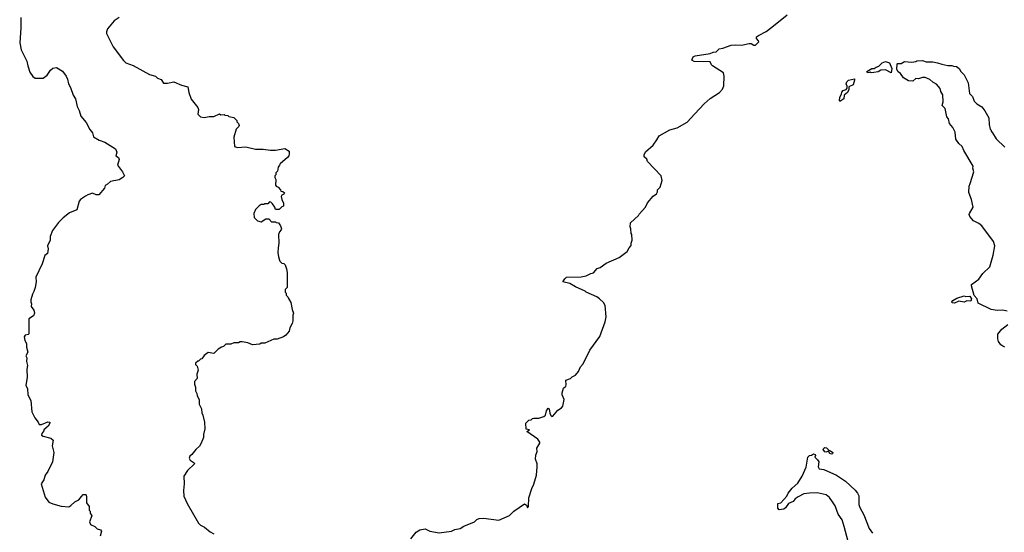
# Model space of a CAD drawing. Extents: x 2086813 to 2278017, y 548126 to 753336.
# Tile 113 of 256: x 2234996 to 2245390, y 603173 to 608582. Entities that reach past the tile are written whole.
import ezdxf

# ---------------------------------------------------------------- set-up
doc = ezdxf.new("R2010")
doc.units = 0

msp = doc.modelspace()

# ---------------------------------------------------------------- linework, layer by layer
at = {"layer": '0CON10XD'}
for points in [[(2235008, 608605), (2235007, 608497), (2234996, 608336), (2235012, 608265), (2235073, 608145), (2235081, 608095), (2235105, 608028), (2235135, 607982), (2235160, 607965), (2235245, 607963), (2235288, 607995), (2235321, 608049), (2235345, 608070), (2235385, 608078), (2235448, 608038), (2235487, 607985), (2235502, 607955), (2235510, 607905), (2235533, 607865), (2235562, 607785), (2235587, 607745), (2235604, 607665), (2235624, 607625), (2235641, 607565), (2235698, 607498), (2235735, 607422), (2235765, 607388), (2235777, 607345), (2235835, 607310), (2235895, 607289), (2236008, 607218), (2236020, 607185), (2236012, 607145), (2236038, 607128), (2236047, 607107), (2236030, 607045), (2236083, 606975), (2236102, 606935), (2236085, 606917), (2236045, 606892), (2235955, 606873), (2235924, 606846), (2235897, 606833), (2235891, 606805), (2235830, 606735), (2235805, 606734), (2235765, 606750), (2235716, 606734), (2235691, 606719), (2235638, 606685), (2235623, 606667), (2235600, 606575), (2235522, 606545), (2235455, 606490), (2235405, 606443), (2235342, 606358), (2235319, 606295), (2235317, 606255), (2235289, 606195), (2235298, 606165), (2235290, 606115), (2235262, 606095), (2235233, 606007), (2235166, 605865), (2235170, 605815), (2235159, 605755), (2235147, 605715), (2235130, 605685), (2235113, 605625), (2235113, 605605), (2235122, 605585), (2235118, 605555), (2235146, 605516), (2235154, 605485), (2235142, 605458), (2235094, 605426), (2235092, 605268), (2235085, 605260), (2235055, 605252), (2235044, 605235), (2235050, 605195), (2235068, 605165), (2235068, 605125), (2235082, 605075), (2235062, 605035), (2235072, 605015), (2235067, 604975), (2235078, 604932), (2235072, 604895), (2235076, 604805), (2235060, 604725), (2235077, 604685), (2235082, 604625), (2235113, 604563), (2235124, 604444), (2235155, 604380), (2235192, 604335), (2235202, 604312), (2235225, 604311), (2235295, 604337), (2235314, 604334), (2235316, 604325), (2235297, 604293), (2235250, 604255), (2235252, 604245), (2235230, 604215), (2235228, 604198), (2235245, 604188), (2235325, 604167), (2235348, 604145), (2235338, 604085), (2235358, 604015), (2235343, 603915), (2235294, 603816), (2235264, 603776), (2235250, 603725), (2235223, 603685), (2235264, 603545), (2235305, 603492), (2235345, 603473), (2235435, 603450), (2235515, 603442), (2235536, 603454), (2235577, 603493), (2235620, 603515), (2235648, 603552)], [(2236045, 608606), (2235992, 608568), (2235923, 608487), (2235912, 608455), (2235914, 608435), (2235984, 608294), (2236091, 608151), (2236115, 608128), (2236195, 608098), (2236365, 608003), (2236430, 607985), (2236450, 607965), (2236489, 607949), (2236515, 607912), (2236555, 607912), (2236625, 607927), (2236705, 607892), (2236770, 607875), (2236781, 607815), (2236805, 607742), (2236877, 607655), (2236884, 607635), (2236878, 607585), (2236906, 607556), (2236945, 607549), (2236995, 607560), (2237045, 607559), (2237105, 607588), (2237118, 607578), (2237155, 607580), (2237163, 607573), (2237195, 607570), (2237205, 607560), (2237255, 607550), (2237288, 607518), (2237290, 607505), (2237307, 607487), (2237312, 607465), (2237310, 607455), (2237283, 607427), (2237258, 607342), (2237264, 607244), (2237295, 607233), (2237385, 607240), (2237485, 607217), (2237565, 607216), (2237645, 607206), (2237695, 607206), (2237795, 607222), (2237840, 607195), (2237842, 607165), (2237836, 607144), (2237825, 607129), (2237745, 607060), (2237740, 607045), (2237723, 607027), (2237717, 606983), (2237700, 606965), (2237700, 606945), (2237690, 606935), (2237690, 606915), (2237700, 606895), (2237698, 606835), (2237702, 606825), (2237723, 606813), (2237750, 606785), (2237752, 606772), (2237775, 606770), (2237790, 606755), (2237785, 606740), (2237765, 606730), (2237758, 606715), (2237763, 606683), (2237780, 606645), (2237780, 606615), (2237762, 606608), (2237735, 606580), (2237695, 606580), (2237690, 606605), (2237665, 606640), (2237648, 606658), (2237635, 606660), (2237615, 606640), (2237585, 606640), (2237575, 606630), (2237545, 606630), (2237525, 606618), (2237485, 606580), (2237468, 606535), (2237470, 606495), (2237508, 606458), (2237545, 606450), (2237595, 606480), (2237625, 606480), (2237655, 606450), (2237695, 606450), (2237705, 606440), (2237728, 606438), (2237750, 606405), (2237760, 606375), (2237757, 606363), (2237740, 606345), (2237730, 606315), (2237733, 606225), (2237723, 606173), (2237722, 606125), (2237728, 606078), (2237743, 606033), (2237762, 606012), (2237785, 606010), (2237800, 605995), (2237812, 605952), (2237818, 605915), (2237820, 605755), (2237800, 605735), (2237800, 605705), (2237810, 605695), (2237810, 605675), (2237828, 605658), (2237835, 605640), (2237857, 605597), (2237873, 605523), (2237888, 605485), (2237880, 605465), (2237880, 605405), (2237872, 605375), (2237848, 605332), (2237842, 605295), (2237806, 605254), (2237780, 605235), (2237715, 605212), (2237678, 605212), (2237585, 605168), (2237545, 605168), (2237532, 605158), (2237455, 605152), (2237405, 605172), (2237345, 605183), (2237325, 605182), (2237305, 605172), (2237258, 605172), (2237225, 605158), (2237173, 605157), (2237147, 605133), (2237125, 605128), (2237090, 605105), (2237045, 605060), (2236985, 605070), (2236945, 605040), (2236918, 605002), (2236905, 605000), (2236885, 604980), (2236875, 604980), (2236853, 604957), (2236853, 604943), (2236870, 604925), (2236882, 604885), (2236867, 604843), (2236868, 604795), (2236842, 604765), (2236840, 604735), (2236853, 604705), (2236853, 604667), (2236866, 604636), (2236868, 604615), (2236892, 604572), (2236892, 604525), (2236917, 604475), (2236918, 604435), (2236929, 604409), (2236947, 604335), (2236952, 604265), (2236938, 604205), (2236936, 604174), (2236912, 604115), (2236895, 604083), (2236855, 604048), (2236815, 603993), (2236792, 603975), (2236787, 603955), (2236797, 603935), (2236838, 603905), (2236842, 603895), (2236769, 603825), (2236730, 603765), (2236734, 603685), (2236726, 603615), (2236729, 603555), (2236764, 603475), (2236885, 603268), (2236905, 603248), (2236948, 603228), (2237006, 603176), (2237045, 603158)], [(2239685, 603236), (2239798, 603285), (2239821, 603309), (2239845, 603320), (2239892, 603322), (2240055, 603300), (2240165, 603350), (2240214, 603396), (2240325, 603472), (2240345, 603460), (2240355, 603430), (2240366, 603445), (2240370, 603535), (2240402, 603635), (2240425, 603680), (2240452, 603775), (2240460, 603865), (2240458, 603895), (2240440, 603945), (2240443, 603985), (2240460, 604025), (2240455, 604060), (2240487, 604115), (2240487, 604125), (2240465, 604156), (2240350, 604235), (2240378, 604255), (2240342, 604262), (2240340, 604325), (2240370, 604355), (2240395, 604360), (2240408, 604372), (2240425, 604378), (2240475, 604378), (2240530, 604395), (2240545, 604410), (2240558, 604455), (2240575, 604482), (2240587, 604475), (2240591, 604431), (2240602, 604405), (2240615, 604393), (2240625, 604398), (2240677, 604463), (2240715, 604487), (2240729, 604505), (2240743, 604573), (2240724, 604624), (2240722, 604645), (2240736, 604694), (2240760, 604715), (2240765, 604730), (2240762, 604778), (2240810, 604795), (2240830, 604815), (2240865, 604832), (2240895, 604870), (2240915, 604920), (2240945, 604950), (2241014, 605096), (2241121, 605239), (2241177, 605395), (2241187, 605445), (2241178, 605565), (2241159, 605599), (2241116, 605636), (2241087, 605657), (2240975, 605708), (2240965, 605718), (2240865, 605763), (2240805, 605799), (2240730, 605815), (2240751, 605849), (2240770, 605865), (2240925, 605867), (2240975, 605878), (2241025, 605902), (2241055, 605910), (2241093, 605957), (2241125, 605968), (2241186, 606014), (2241325, 606072), (2241410, 606135), (2241430, 606175), (2241452, 606198), (2241452, 606225), (2241462, 606255), (2241458, 606315), (2241450, 606325), (2241448, 606375), (2241440, 606395), (2241443, 606437), (2241530, 606515), (2241535, 606530), (2241602, 606605), (2241625, 606650), (2241685, 606720), (2241720, 606745), (2241730, 606765), (2241730, 606785), (2241757, 606813), (2241777, 606885), (2241767, 606935), (2241622, 607085), (2241615, 607110), (2241590, 607135), (2241590, 607155), (2241603, 607187), (2241682, 607258), (2241723, 607315), (2241745, 607357), (2241859, 607421), (2241935, 607442), (2242041, 607499), (2242122, 607588), (2242220, 607695), (2242285, 607749), (2242385, 607813), (2242415, 607848), (2242430, 607885), (2242432, 607985), (2242425, 608020), (2242308, 608095), (2242298, 608105), (2242286, 608136), (2242115, 608139), (2242092, 608155), (2242105, 608189), (2242125, 608199), (2242285, 608224), (2242315, 608239), (2242347, 608243), (2242380, 608275), (2242419, 608281), (2242505, 608312), (2242555, 608316), (2242615, 608312), (2242695, 608332), (2242719, 608329), (2242745, 608314), (2242765, 608313), (2242797, 608347), (2242795, 608360), (2242773, 608383), (2242775, 608400), (2242794, 608416), (2242875, 608458), (2242935, 608502), (2243098, 608632)], [(2244195, 608020), (2244135, 608052), (2244085, 608048), (2244057, 608033), (2244013, 608023), (2243985, 608022), (2243975, 608030), (2243967, 608023), (2243945, 608020), (2243940, 608035), (2243990, 608065), (2244015, 608068), (2244038, 608082), (2244065, 608090), (2244100, 608125), (2244135, 608140), (2244178, 608125), (2244204, 608065), (2244195, 608020)], [(2245420, 605505), (2245375, 605518), (2245315, 605512), (2245253, 605523), (2245115, 605592), (2245104, 605635), (2245073, 605673), (2245043, 605775), (2245045, 605788), (2245122, 605845), (2245165, 605902), (2245236, 605974), (2245273, 606097), (2245290, 606195), (2245275, 606242), (2245154, 606405), (2245122, 606432), (2245065, 606459), (2245027, 606505), (2245020, 606525), (2245023, 606535), (2245060, 606605), (2245043, 606685), (2245017, 606757), (2245020, 606825), (2245030, 606855), (2245070, 606975), (2245057, 607015), (2245063, 607035), (2244963, 607203), (2244945, 607244), (2244911, 607275), (2244880, 607320), (2244870, 607395), (2244847, 607445), (2244813, 607485), (2244800, 607535), (2244783, 607555), (2244764, 607644), (2244733, 607675), (2244743, 607715), (2244740, 607790), (2244720, 607825), (2244712, 607855), (2244673, 607903), (2244635, 607922), (2244605, 607952), (2244555, 607973), (2244525, 607973), (2244485, 607958), (2244455, 607960), (2244425, 607932), (2244380, 607935), (2244325, 607968), (2244293, 608013), (2244270, 608030), (2244257, 608055), (2244260, 608115), (2244265, 608120), (2244302, 608118), (2244335, 608140), (2244415, 608132), (2244455, 608140), (2244465, 608148), (2244525, 608150), (2244565, 608138), (2244635, 608137), (2244685, 608128), (2244731, 608111), (2244795, 608098), (2244835, 608100), (2244855, 608090), (2244885, 608088), (2244915, 608068), (2244932, 608035), (2244965, 608000), (2245007, 607915), (2245023, 607803), (2245055, 607770), (2245072, 607722), (2245100, 607695), (2245153, 607663), (2245185, 607620), (2245228, 607545), (2245230, 607475), (2245240, 607425), (2245250, 607415), (2245250, 607405), (2245267, 607387), (2245304, 607324), (2245395, 607238)], [(2243655, 607720), (2243650, 607725), (2243653, 607765), (2243670, 607795), (2243675, 607818), (2243688, 607835), (2243720, 607845), (2243732, 607858), (2243732, 607882), (2243721, 607905), (2243726, 607925), (2243745, 607944), (2243808, 607958), (2243810, 607945), (2243794, 607896), (2243750, 607875), (2243750, 607845), (2243736, 607815), (2243698, 607785), (2243696, 607745), (2243655, 607720)], [(2244865, 605592), (2244838, 605595), (2244837, 605605), (2244845, 605617), (2244888, 605642), (2244965, 605668), (2244985, 605662), (2245025, 605666), (2245043, 605635), (2245035, 605611), (2244995, 605616), (2244965, 605602), (2244909, 605611), (2244865, 605592)], [(2245395, 605127), (2245376, 605136), (2245352, 605152), (2245330, 605185), (2245320, 605215), (2245320, 605265), (2245364, 605316), (2245428, 605365)], [(2243741, 603075), (2243700, 603235), (2243678, 603305), (2243637, 603365), (2243605, 603452), (2243576, 603495), (2243545, 603540), (2243508, 603568), (2243415, 603590), (2243335, 603587), (2243275, 603578), (2243215, 603548), (2243182, 603525), (2243162, 603498), (2243112, 603475), (2243080, 603430), (2243062, 603418), (2243015, 603410), (2242998, 603428), (2243000, 603475), (2243030, 603485), (2243096, 603554), (2243110, 603585), (2243151, 603639), (2243209, 603691), (2243257, 603765), (2243299, 603861), (2243317, 603965), (2243335, 603983), (2243355, 603988), (2243375, 604002), (2243392, 603995), (2243396, 603984), (2243390, 603965), (2243419, 603939), (2243431, 603915), (2243426, 603865), (2243435, 603841), (2243485, 603834), (2243618, 603775), (2243715, 603712), (2243815, 603618), (2243842, 603585), (2243856, 603556), (2243856, 603465), (2243864, 603435), (2243906, 603356), (2243964, 603214), (2243998, 603165)], [(2243565, 603998), (2243548, 604005), (2243535, 604030), (2243505, 604018), (2243495, 604021), (2243479, 604045), (2243485, 604062), (2243495, 604069), (2243514, 604064), (2243538, 604038), (2243555, 604033), (2243580, 604015), (2243575, 604002), (2243565, 603998)], [(2235648, 603552), (2235665, 603571), (2235692, 603572), (2235697, 603567), (2235702, 603545), (2235700, 603485), (2235730, 603445), (2235730, 603405), (2235740, 603395), (2235740, 603375), (2235758, 603345), (2235732, 603285), (2235742, 603255), (2235790, 603235), (2235815, 603210), (2235848, 603198), (2235860, 603185), (2235847, 603133)], [(2239125, 603105), (2239182, 603175), (2239220, 603200), (2239275, 603210), (2239325, 603186), (2239425, 603166), (2239555, 603184), (2239589, 603201), (2239647, 603213), (2239685, 603236)]]:
    msp.add_lwpolyline(points, dxfattribs=at)

doc.saveas('drawing.dxf')
